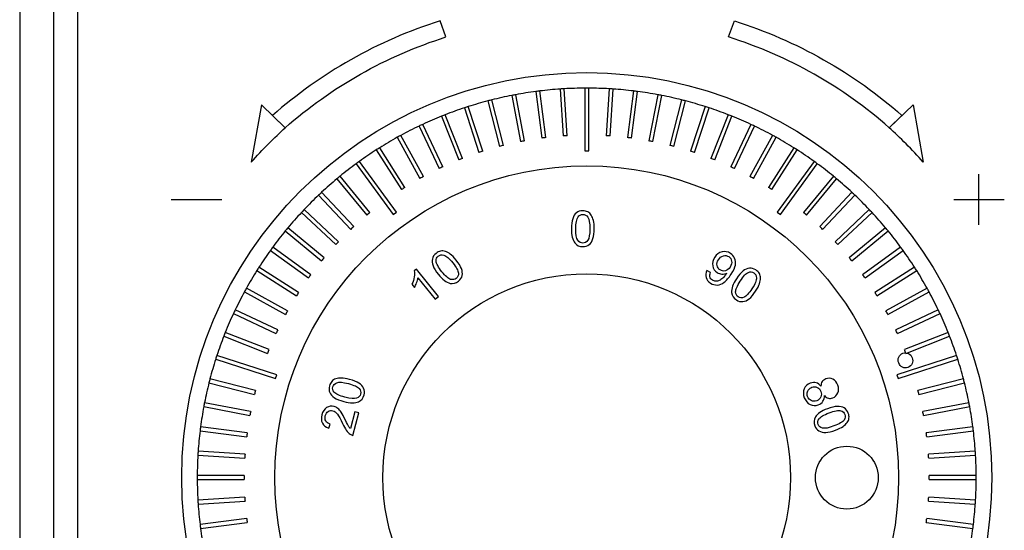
# Model space of a CAD drawing. Header units: millimetres. Extents: x 7180 to 8943, y -2677 to -1782.
# Tile 4 of 101: x 7258 to 7331, y -2464 to -2426. Entities that reach past the tile are written whole.
import ezdxf

# ---------------------------------------------------------------- set-up
doc = ezdxf.new("R2010")
doc.units = ezdxf.units.MM
doc.header["$LTSCALE"] = 3

msp = doc.modelspace()

# ---------------------------------------------------------------- linework, layer by layer
at = {"linetype": 'Continuous', "lineweight": 30}
for p, q in [((7257.996, -2265.614), (7257.996, -2495.614)), ((7260.496, -2269.328), (7260.496, -2491.9)), ((7262.283, -2271.115), (7262.283, -2490.112)), ((7294.443, -2431.303), (7295.095, -2434.722)), ((7295.39, -2434.666), (7294.737, -2431.247)), ((7296.231, -2431.01), (7296.667, -2434.464)), ((7296.965, -2434.426), (7296.529, -2430.973)), ((7298.035, -2430.831), (7298.253, -2434.304)), ((7298.553, -2434.285), (7298.334, -2430.812)), ((7299.846, -2430.764), (7299.846, -2435.419)), ((7300.146, -2435.419), (7300.146, -2430.764)), ((7301.658, -2430.812), (7301.439, -2434.285)), ((7301.738, -2434.304), (7301.957, -2430.831)), ((7303.463, -2430.973), (7303.027, -2434.426)), ((7303.324, -2434.464), (7303.76, -2431.01)), ((7305.254, -2431.247), (7304.602, -2434.666)), ((7304.897, -2434.722), (7305.549, -2431.303)), ((7292.299, -2435.44), (7291.223, -2432.13)), ((7292.676, -2431.708), (7293.542, -2435.079)), ((7293.832, -2435.005), (7292.967, -2431.633)), ((7307.025, -2431.633), (7306.16, -2435.005)), ((7306.45, -2435.079), (7307.316, -2431.708)), ((7308.768, -2432.13), (7307.693, -2435.44)), ((7289.236, -2432.845), (7290.517, -2436.082)), ((7290.796, -2435.971), (7289.515, -2432.735)), ((7290.938, -2432.223), (7292.014, -2435.533)), ((7307.978, -2435.533), (7309.054, -2432.223)), ((7310.477, -2432.735), (7309.195, -2435.971)), ((7309.474, -2436.082), (7310.756, -2432.845)), ((7287.577, -2433.574), (7289.059, -2436.723)), ((7289.33, -2436.595), (7287.848, -2433.446)), ((7312.144, -2433.446), (7310.662, -2436.595)), ((7310.933, -2436.723), (7312.415, -2433.574)), ((7285.966, -2434.405), (7287.643, -2437.455)), ((7287.906, -2437.311), (7286.229, -2434.26)), ((7313.763, -2434.26), (7312.086, -2437.311)), ((7312.349, -2437.455), (7314.026, -2434.405)), ((7284.411, -2435.336), (7286.276, -2438.274)), ((7286.529, -2438.114), (7284.664, -2435.175)), ((7315.328, -2435.175), (7313.463, -2438.114)), ((7313.716, -2438.274), (7315.581, -2435.336)), ((7282.917, -2436.362), (7285.653, -2440.128)), ((7285.896, -2439.951), (7283.16, -2436.186)), ((7316.832, -2436.186), (7314.096, -2439.951)), ((7314.339, -2440.128), (7317.075, -2436.362)), ((7283.941, -2439.971), (7281.722, -2437.289)), ((7318.27, -2437.289), (7316.051, -2439.971)), ((7281.491, -2437.48), (7283.709, -2440.162)), ((7316.282, -2440.162), (7318.501, -2437.48)), ((7280.138, -2438.686), (7282.52, -2441.223)), ((7282.739, -2441.018), (7280.356, -2438.481)), ((7319.635, -2438.481), (7317.253, -2441.018)), ((7317.471, -2441.223), (7319.854, -2438.686)), ((7278.863, -2439.974), (7281.4, -2442.357)), ((7281.605, -2442.138), (7279.068, -2439.755)), ((7285.653, -2440.128), (7285.896, -2439.951)), ((7314.096, -2439.951), (7314.339, -2440.128)), ((7320.924, -2439.755), (7318.386, -2442.138)), ((7318.592, -2442.357), (7321.129, -2439.974)), ((7277.671, -2441.34), (7280.353, -2443.559)), ((7280.544, -2443.327), (7277.862, -2441.109)), ((7322.129, -2441.109), (7319.447, -2443.327)), ((7319.639, -2443.559), (7322.32, -2441.34)), ((7276.568, -2442.778), (7279.384, -2444.824)), ((7279.56, -2444.581), (7276.744, -2442.535)), ((7323.247, -2442.535), (7320.432, -2444.581)), ((7320.608, -2444.824), (7323.424, -2442.778)), ((7275.557, -2444.282), (7278.496, -2446.147)), ((7278.656, -2445.894), (7275.718, -2444.029)), ((7324.274, -2444.029), (7321.335, -2445.894)), ((7321.496, -2446.147), (7324.435, -2444.282)), ((7274.642, -2445.847), (7277.693, -2447.524)), ((7277.837, -2447.261), (7274.787, -2445.584)), ((7325.205, -2445.584), (7322.155, -2447.261)), ((7322.299, -2447.524), (7325.349, -2445.847)), ((7273.828, -2447.466), (7276.977, -2448.948)), ((7277.105, -2448.676), (7273.956, -2447.194)), ((7326.036, -2447.194), (7322.886, -2448.676)), ((7323.014, -2448.948), (7326.164, -2447.466)), ((7276.464, -2450.135), (7273.227, -2448.854)), ((7326.764, -2448.854), (7323.528, -2450.135)), ((7273.117, -2449.133), (7276.353, -2450.414)), ((7323.639, -2450.414), (7326.875, -2449.133)), ((7272.512, -2450.841), (7276.939, -2452.28)), ((7277.031, -2451.994), (7272.605, -2450.556)), ((7327.387, -2450.556), (7322.96, -2451.994)), ((7323.053, -2452.28), (7327.48, -2450.841)), ((7272.015, -2452.584), (7275.387, -2453.45)), ((7275.461, -2453.159), (7272.09, -2452.294)), ((7276.939, -2452.28), (7277.031, -2451.994)), ((7322.96, -2451.994), (7323.053, -2452.28)), ((7327.902, -2452.294), (7324.53, -2453.159)), ((7324.605, -2453.45), (7327.976, -2452.584)), ((7275.104, -2454.713), (7271.685, -2454.061)), ((7328.306, -2454.061), (7324.887, -2454.713)), ((7271.629, -2454.355), (7275.048, -2455.007)), ((7324.944, -2455.007), (7328.363, -2454.355)), ((7271.355, -2456.147), (7274.808, -2456.583)), ((7274.846, -2456.285), (7271.393, -2455.849)), ((7328.599, -2455.849), (7325.146, -2456.285)), ((7325.184, -2456.583), (7328.637, -2456.147)), ((7274.686, -2457.871), (7271.213, -2457.653)), ((7328.779, -2457.653), (7325.305, -2457.871)), ((7271.194, -2457.952), (7274.668, -2458.171)), ((7325.324, -2458.171), (7328.798, -2457.952)), ((7274.627, -2459.464), (7271.146, -2459.464)), ((7271.146, -2459.764), (7274.627, -2459.764)), ((7328.845, -2459.464), (7325.365, -2459.464)), ((7325.365, -2459.764), (7328.845, -2459.764)), ((7274.668, -2461.057), (7271.194, -2461.276)), ((7271.213, -2461.575), (7274.686, -2461.356)), ((7325.305, -2461.356), (7328.779, -2461.575)), ((7328.798, -2461.276), (7325.324, -2461.057)), ((7274.808, -2462.645), (7271.355, -2463.081)), ((7328.637, -2463.081), (7325.184, -2462.645)), ((7271.393, -2463.378), (7274.846, -2462.942)), ((7325.146, -2462.942), (7328.599, -2463.378))]:
    msp.add_line(p, q, dxfattribs=at)
for centre, radius in [((7299.996, -2459.614), 30), ((7299.996, -2459.614), 23.1), ((7299.996, -2459.614), 15.1), ((7319.263, -2459.614), 2.33)]:
    msp.add_circle(centre, radius, dxfattribs=at)
for radius, start, end in [(28.85, 101.0979, 104.1021), (28.85, 100.5021, 101.0979), (28.85, 97.4979, 100.5021), (28.85, 96.9021, 97.4979), (28.85, 93.8979, 96.9021), (28.85, 93.3021, 93.8979), (28.85, 90.2979, 93.3021), (28.85, 89.7021, 90.2979), (28.85, 86.6979, 89.7021), (28.85, 86.1021, 86.6979), (28.85, 83.0979, 86.1021), (28.85, 82.5021, 83.0979), (28.85, 79.4979, 82.5021), (28.85, 78.9021, 79.4979), (28.85, 75.8979, 78.9021), (28.85, 107.7021, 108.2979), (28.85, 104.6979, 107.7021), (28.85, 104.1021, 104.6979), (28.85, 75.3021, 75.8979), (28.85, 72.2979, 75.3021), (28.85, 71.7021, 72.2979), (28.85, 111.8979, 114.9021), (28.85, 111.3021, 111.8979), (28.85, 108.2979, 111.3021), (28.85, 68.6979, 71.7021), (28.85, 68.1021, 68.6979), (28.85, 65.0979, 68.1021), (28.85, 115.4979, 118.5021), (28.85, 114.9021, 115.4979), (28.85, 64.5021, 65.0979), (28.85, 61.4979, 64.5021), (28.85, 119.0979, 122.1021), (28.85, 118.5021, 119.0979), (25.369, 93.26123, 93.93877), (25.369, 86.06123, 86.73877), (28.85, 60.9021, 61.4979), (28.85, 57.8979, 60.9021), (25.369, 104.06123, 104.73877), (25.369, 100.46123, 101.13877), (25.369, 96.86123, 97.53877), (25.369, 82.46123, 83.13877), (25.369, 78.86123, 79.53877), (25.369, 75.26123, 75.93877), (28.85, 122.6979, 125.7021), (28.85, 122.1021, 122.6979), (25.369, 107.66123, 108.33877), (25.369, 71.66123, 72.33877), (28.85, 57.3021, 57.8979), (28.85, 54.2979, 57.3021), (28.85, 126.2979, 129.3021), (28.85, 125.7021, 126.2979), (25.369, 114.86123, 115.53877), (25.369, 111.26123, 111.93877), (25.369, 68.06123, 68.73877), (25.369, 64.46123, 65.13877), (28.85, 53.7021, 54.2979), (28.85, 50.6979, 53.7021), (28.85, 129.3021, 129.8979), (25.369, 118.46123, 119.13877), (25.369, 60.86123, 61.53877), (28.85, 50.1021, 50.6979), (28.85, 129.8979, 132.9021), (28.85, 47.0979, 50.1021), (28.85, 133.4979, 136.5021), (28.85, 132.9021, 133.4979), (25.369, 122.06123, 122.73877), (25.369, 57.26123, 57.93877), (28.85, 46.5021, 47.0979), (28.85, 43.4979, 46.5021), (28.85, 137.0979, 140.1021), (28.85, 136.5021, 137.0979), (25.369, 129.26123, 129.93877), (25.369, 50.06123, 50.73877), (28.85, 42.9021, 43.4979), (28.85, 39.8979, 42.9021), (28.85, 140.6979, 143.7021), (28.85, 140.1021, 140.6979), (25.369, 132.86123, 133.53877), (25.369, 46.46123, 47.13877), (28.85, 39.3021, 39.8979), (28.85, 36.2979, 39.3021), (25.369, 136.46123, 137.13877), (25.369, 42.86123, 43.53877), (28.85, 144.2979, 147.3021), (28.85, 143.7021, 144.2979), (28.85, 35.7021, 36.2979), (28.85, 32.6979, 35.7021), (25.369, 140.06123, 140.73877), (25.369, 39.26123, 39.93877), (28.85, 147.8979, 150.9021), (28.85, 147.3021, 147.8979), (25.369, 143.66123, 144.33877), (25.369, 35.66123, 36.33877), (28.85, 32.1021, 32.6979), (28.85, 29.0979, 32.1021), (28.85, 151.4979, 154.5021), (28.85, 150.9021, 151.4979), (25.369, 147.26123, 147.93877), (25.369, 32.06123, 32.73877), (28.85, 28.5021, 29.0979), (28.85, 25.4979, 28.5021), (28.85, 155.0979, 158.1021), (28.85, 154.5021, 155.0979), (25.369, 150.86123, 151.53877), (25.369, 28.46123, 29.13877), (28.85, 24.9021, 25.4979), (28.85, 21.8979, 24.9021), (28.85, 158.1021, 158.6979), (25.369, 154.46123, 155.13877), (25.369, 24.86123, 25.53877), (28.85, 21.3021, 21.8979), (28.85, 158.6979, 161.7021), (28.85, 18.2979, 21.3021), (25.369, 158.06123, 158.73877), (25.369, 21.26123, 21.93877), (28.85, 162.2979, 165.3021), (28.85, 161.7021, 162.2979), (28.85, 17.7021, 18.2979), (28.85, 14.6979, 17.7021), (28.85, 165.8979, 168.9021), (28.85, 165.3021, 165.8979), (28.85, 14.1021, 14.6979), (28.85, 11.0979, 14.1021), (25.369, 165.26123, 165.93877), (25.369, 14.06123, 14.73877), (28.85, 168.9021, 169.4979), (28.85, 10.5021, 11.0979), (28.85, 169.4979, 172.5021), (25.369, 168.86123, 169.53877), (25.369, 10.46123, 11.13877), (28.85, 7.4979, 10.5021), (28.85, 173.0979, 176.1021), (28.85, 172.5021, 173.0979), (25.369, 172.46123, 173.13877), (25.369, 6.86123, 7.53877), (28.85, 6.9021, 7.4979), (28.85, 3.8979, 6.9021), (28.85, 176.1021, 176.6979), (28.85, 3.3021, 3.8979), (28.85, 176.6979, 179.7021), (25.369, 176.06123, 176.73877), (25.369, 3.26123, 3.93877), (28.85, 0.2979, 3.3021), (28.85, 179.7021, 180.2979), (28.85, 180.2979, 183.3021), (25.369, 179.66123, 180.33877), (25.369, 359.66123, 0.33877), (28.85, 356.6979, 359.7021), (28.85, 359.7021, 0.2979), (28.85, 183.3021, 183.8979), (25.369, 183.26123, 183.93877), (25.369, 356.06123, 356.73877), (28.85, 356.1021, 356.6979), (28.85, 183.8979, 186.9021), (28.85, 353.0979, 356.1021), (25.369, 186.86123, 187.53877), (25.369, 352.46123, 353.13877), (28.85, 186.9021, 187.4979), (28.85, 187.4979, 190.5021), (28.85, 349.4979, 352.5021), (28.85, 352.5021, 353.0979)]:
    msp.add_arc((7299.996, -2459.614), radius, start, end, dxfattribs=at)
for points, knots in [([(7276.727, -2432.788), (7280.27, -2429.65), (7284.511, -2427.247), (7289.133, -2425.779), (7289.133, -2425.779), (7289.133, -2425.779), (7289.568, -2426.974), (7289.568, -2426.974), (7289.568, -2426.974), (7285.13, -2428.384), (7281.07, -2430.68), (7277.668, -2433.693), (7277.668, -2433.693), (7276.877, -2434.441), (7275.979, -2435.279), (7275.146, -2436.258), (7275.146, -2436.258), (7275.146, -2436.258), (7275.897, -2431.988), (7275.897, -2431.988), (7275.897, -2431.988), (7275.897, -2431.988), (7277.668, -2433.693), (7277.668, -2433.693), (7277.668, -2433.693), (7277.668, -2433.693), (7276.727, -2432.788), (7276.727, -2432.788)], [0, 0, 0, 0, 0.125, 0.125, 0.125, 0.125, 0.25, 0.25, 0.25, 0.25, 0.375, 0.375, 0.375, 0.375, 0.5, 0.5, 0.5, 0.5, 0.625, 0.625, 0.625, 0.625, 0.75, 0.75, 0.75, 0.75, 1, 1, 1, 1]), ([(7323.342, -2432.788), (7319.799, -2429.65), (7315.558, -2427.247), (7310.936, -2425.779), (7310.936, -2425.779), (7310.936, -2425.779), (7310.502, -2426.974), (7310.502, -2426.974), (7310.502, -2426.974), (7314.939, -2428.384), (7319, -2430.68), (7322.402, -2433.693), (7322.402, -2433.693), (7323.192, -2434.441), (7324.091, -2435.279), (7324.924, -2436.258), (7324.924, -2436.258), (7324.924, -2436.258), (7324.172, -2431.988), (7324.172, -2431.988), (7324.172, -2431.988), (7324.172, -2431.988), (7322.402, -2433.693), (7322.402, -2433.693), (7322.402, -2433.693), (7322.402, -2433.693), (7323.342, -2432.788), (7323.342, -2432.788)], [0, 0, 0, 0, 0.125, 0.125, 0.125, 0.125, 0.25, 0.25, 0.25, 0.25, 0.375, 0.375, 0.375, 0.375, 0.5, 0.5, 0.5, 0.5, 0.625, 0.625, 0.625, 0.625, 0.75, 0.75, 0.75, 0.75, 1, 1, 1, 1]), ([(7299.846, -2435.419), (7299.896, -2435.419), (7299.996, -2435.419), (7300.096, -2435.419), (7300.146, -2435.419)], [0, 0, 0, 0, 0.499988, 1, 1, 1, 1]), ([(7298.861, -2441.175), (7298.861, -2440.869), (7298.892, -2440.621), (7298.955, -2440.434), (7298.955, -2440.434), (7299.019, -2440.246), (7299.112, -2440.101), (7299.237, -2440), (7299.237, -2440), (7299.361, -2439.899), (7299.517, -2439.849), (7299.706, -2439.849), (7299.706, -2439.849), (7299.845, -2439.849), (7299.967, -2439.877), (7300.073, -2439.933), (7300.073, -2439.933), (7300.178, -2439.99), (7300.265, -2440.07), (7300.332, -2440.176), (7300.332, -2440.176), (7300.4, -2440.281), (7300.453, -2440.41), (7300.492, -2440.562), (7300.492, -2440.562), (7300.531, -2440.713), (7300.551, -2440.918), (7300.551, -2441.175), (7300.551, -2441.175), (7300.551, -2441.48), (7300.519, -2441.726), (7300.457, -2441.913), (7300.457, -2441.913), (7300.395, -2442.101), (7300.301, -2442.246), (7300.177, -2442.347), (7300.177, -2442.347), (7300.053, -2442.449), (7299.896, -2442.5), (7299.706, -2442.5), (7299.706, -2442.5), (7299.456, -2442.5), (7299.26, -2442.411), (7299.117, -2442.232), (7299.117, -2442.232), (7298.946, -2442.015), (7298.861, -2441.663), (7298.861, -2441.175)], [0, 0, 0, 0, 0.076923, 0.076923, 0.076923, 0.076923, 0.153846, 0.153846, 0.153846, 0.153846, 0.230769, 0.230769, 0.230769, 0.230769, 0.307692, 0.307692, 0.307692, 0.307692, 0.384615, 0.384615, 0.384615, 0.384615, 0.461538, 0.461538, 0.461538, 0.461538, 0.538462, 0.538462, 0.538462, 0.538462, 0.615385, 0.615385, 0.615385, 0.615385, 0.692308, 0.692308, 0.692308, 0.692308, 0.769231, 0.769231, 0.769231, 0.769231, 0.846154, 0.846154, 0.846154, 0.846154, 1, 1, 1, 1]), ([(7299.187, -2441.176), (7299.187, -2441.603), (7299.237, -2441.887), (7299.337, -2442.028), (7299.337, -2442.028), (7299.436, -2442.168), (7299.56, -2442.238), (7299.706, -2442.238), (7299.706, -2442.238), (7299.852, -2442.238), (7299.975, -2442.168), (7300.075, -2442.027), (7300.075, -2442.027), (7300.175, -2441.886), (7300.224, -2441.602), (7300.224, -2441.176), (7300.224, -2441.176), (7300.224, -2440.749), (7300.175, -2440.465), (7300.075, -2440.325), (7300.075, -2440.325), (7299.976, -2440.184), (7299.851, -2440.114), (7299.702, -2440.114), (7299.702, -2440.114), (7299.556, -2440.114), (7299.439, -2440.176), (7299.351, -2440.3), (7299.351, -2440.3), (7299.242, -2440.458), (7299.187, -2440.75), (7299.187, -2441.176)], [0, 0, 0, 0, 0.111111, 0.111111, 0.111111, 0.111111, 0.222222, 0.222222, 0.222222, 0.222222, 0.333333, 0.333333, 0.333333, 0.333333, 0.444444, 0.444444, 0.444444, 0.444444, 0.555556, 0.555556, 0.555556, 0.555556, 0.666667, 0.666667, 0.666667, 0.666667, 0.777778, 0.777778, 0.777778, 0.777778, 1, 1, 1, 1]), ([(7289.01, -2444.562), (7288.818, -2444.324), (7288.686, -2444.111), (7288.617, -2443.926), (7288.617, -2443.926), (7288.548, -2443.74), (7288.531, -2443.569), (7288.564, -2443.412), (7288.564, -2443.412), (7288.597, -2443.256), (7288.687, -2443.118), (7288.834, -2443), (7288.834, -2443), (7288.942, -2442.912), (7289.054, -2442.857), (7289.172, -2442.835), (7289.172, -2442.835), (7289.289, -2442.812), (7289.407, -2442.821), (7289.526, -2442.86), (7289.526, -2442.86), (7289.645, -2442.899), (7289.767, -2442.966), (7289.893, -2443.06), (7289.893, -2443.06), (7290.019, -2443.153), (7290.162, -2443.3), (7290.324, -2443.5), (7290.324, -2443.5), (7290.515, -2443.737), (7290.646, -2443.948), (7290.715, -2444.133), (7290.715, -2444.133), (7290.785, -2444.318), (7290.803, -2444.489), (7290.77, -2444.647), (7290.77, -2444.647), (7290.737, -2444.803), (7290.647, -2444.942), (7290.5, -2445.061), (7290.5, -2445.061), (7290.306, -2445.218), (7290.097, -2445.272), (7289.874, -2445.223), (7289.874, -2445.223), (7289.604, -2445.162), (7289.317, -2444.941), (7289.01, -2444.562)], [0, 0, 0, 0, 0.076923, 0.076923, 0.076923, 0.076923, 0.153846, 0.153846, 0.153846, 0.153846, 0.230769, 0.230769, 0.230769, 0.230769, 0.307692, 0.307692, 0.307692, 0.307692, 0.384615, 0.384615, 0.384615, 0.384615, 0.461538, 0.461538, 0.461538, 0.461538, 0.538462, 0.538462, 0.538462, 0.538462, 0.615385, 0.615385, 0.615385, 0.615385, 0.692308, 0.692308, 0.692308, 0.692308, 0.769231, 0.769231, 0.769231, 0.769231, 0.846154, 0.846154, 0.846154, 0.846154, 1, 1, 1, 1]), ([(7289.265, -2444.358), (7289.533, -2444.69), (7289.75, -2444.88), (7289.916, -2444.926), (7289.916, -2444.926), (7290.082, -2444.973), (7290.222, -2444.95), (7290.336, -2444.858), (7290.336, -2444.858), (7290.449, -2444.766), (7290.501, -2444.634), (7290.49, -2444.461), (7290.49, -2444.461), (7290.478, -2444.289), (7290.339, -2444.037), (7290.071, -2443.706), (7290.071, -2443.706), (7289.802, -2443.374), (7289.585, -2443.184), (7289.42, -2443.138), (7289.42, -2443.138), (7289.254, -2443.09), (7289.113, -2443.114), (7288.997, -2443.208), (7288.997, -2443.208), (7288.883, -2443.3), (7288.831, -2443.422), (7288.841, -2443.573), (7288.841, -2443.573), (7288.855, -2443.765), (7288.997, -2444.026), (7289.265, -2444.358)], [0, 0, 0, 0, 0.111111, 0.111111, 0.111111, 0.111111, 0.222222, 0.222222, 0.222222, 0.222222, 0.333333, 0.333333, 0.333333, 0.333333, 0.444444, 0.444444, 0.444444, 0.444444, 0.555556, 0.555556, 0.555556, 0.555556, 0.666667, 0.666667, 0.666667, 0.666667, 0.777778, 0.777778, 0.777778, 0.777778, 1, 1, 1, 1]), ([(7308.901, -2444.266), (7308.901, -2444.266), (7309.17, -2444.41), (7309.17, -2444.41), (7309.17, -2444.41), (7309.114, -2444.545), (7309.099, -2444.659), (7309.125, -2444.753), (7309.125, -2444.753), (7309.151, -2444.847), (7309.212, -2444.925), (7309.308, -2444.988), (7309.308, -2444.988), (7309.39, -2445.041), (7309.474, -2445.069), (7309.561, -2445.072), (7309.561, -2445.072), (7309.648, -2445.075), (7309.731, -2445.057), (7309.811, -2445.019), (7309.811, -2445.019), (7309.891, -2444.982), (7309.979, -2444.918), (7310.076, -2444.829), (7310.076, -2444.829), (7310.172, -2444.739), (7310.256, -2444.639), (7310.328, -2444.528), (7310.328, -2444.528), (7310.335, -2444.516), (7310.347, -2444.497), (7310.361, -2444.473), (7310.361, -2444.473), (7310.253, -2444.524), (7310.135, -2444.546), (7310.008, -2444.538), (7310.008, -2444.538), (7309.881, -2444.532), (7309.764, -2444.493), (7309.656, -2444.423), (7309.656, -2444.423), (7309.476, -2444.306), (7309.367, -2444.142), (7309.327, -2443.931), (7309.327, -2443.931), (7309.288, -2443.72), (7309.337, -2443.507), (7309.476, -2443.293), (7309.476, -2443.293), (7309.619, -2443.072), (7309.799, -2442.937), (7310.017, -2442.887), (7310.017, -2442.887), (7310.234, -2442.837), (7310.441, -2442.875), (7310.637, -2443.002), (7310.637, -2443.002), (7310.778, -2443.094), (7310.882, -2443.215), (7310.95, -2443.368), (7310.95, -2443.368), (7311.018, -2443.52), (7311.036, -2443.686), (7311.005, -2443.867), (7311.005, -2443.867), (7310.974, -2444.048), (7310.872, -2444.272), (7310.699, -2444.539), (7310.699, -2444.539), (7310.518, -2444.817), (7310.345, -2445.019), (7310.177, -2445.145), (7310.177, -2445.145), (7310.01, -2445.271), (7309.838, -2445.337), (7309.663, -2445.346), (7309.663, -2445.346), (7309.488, -2445.355), (7309.321, -2445.308), (7309.161, -2445.204), (7309.161, -2445.204), (7308.99, -2445.093), (7308.882, -2444.956), (7308.836, -2444.791), (7308.836, -2444.791), (7308.79, -2444.626), (7308.811, -2444.451), (7308.901, -2444.266)], [0, 0, 0, 0, 0.043478, 0.043478, 0.043478, 0.043478, 0.086957, 0.086957, 0.086957, 0.086957, 0.130435, 0.130435, 0.130435, 0.130435, 0.173913, 0.173913, 0.173913, 0.173913, 0.217391, 0.217391, 0.217391, 0.217391, 0.26087, 0.26087, 0.26087, 0.26087, 0.304348, 0.304348, 0.304348, 0.304348, 0.347826, 0.347826, 0.347826, 0.347826, 0.391304, 0.391304, 0.391304, 0.391304, 0.434783, 0.434783, 0.434783, 0.434783, 0.478261, 0.478261, 0.478261, 0.478261, 0.521739, 0.521739, 0.521739, 0.521739, 0.565217, 0.565217, 0.565217, 0.565217, 0.608696, 0.608696, 0.608696, 0.608696, 0.652174, 0.652174, 0.652174, 0.652174, 0.695652, 0.695652, 0.695652, 0.695652, 0.73913, 0.73913, 0.73913, 0.73913, 0.782609, 0.782609, 0.782609, 0.782609, 0.826087, 0.826087, 0.826087, 0.826087, 0.869565, 0.869565, 0.869565, 0.869565, 0.913043, 0.913043, 0.913043, 0.913043, 1, 1, 1, 1]), ([(7310.616, -2444.014), (7310.715, -2443.861), (7310.754, -2443.713), (7310.731, -2443.57), (7310.731, -2443.57), (7310.709, -2443.428), (7310.64, -2443.32), (7310.524, -2443.244), (7310.524, -2443.244), (7310.404, -2443.167), (7310.27, -2443.148), (7310.12, -2443.188), (7310.12, -2443.188), (7309.969, -2443.228), (7309.844, -2443.325), (7309.744, -2443.479), (7309.744, -2443.479), (7309.654, -2443.618), (7309.623, -2443.757), (7309.649, -2443.897), (7309.649, -2443.897), (7309.676, -2444.038), (7309.752, -2444.148), (7309.875, -2444.228), (7309.875, -2444.228), (7309.998, -2444.308), (7310.128, -2444.331), (7310.264, -2444.296), (7310.264, -2444.296), (7310.399, -2444.261), (7310.517, -2444.167), (7310.616, -2444.014)], [0, 0, 0, 0, 0.111111, 0.111111, 0.111111, 0.111111, 0.222222, 0.222222, 0.222222, 0.222222, 0.333333, 0.333333, 0.333333, 0.333333, 0.444444, 0.444444, 0.444444, 0.444444, 0.555556, 0.555556, 0.555556, 0.555556, 0.666667, 0.666667, 0.666667, 0.666667, 0.777778, 0.777778, 0.777778, 0.777778, 1, 1, 1, 1]), ([(7289.021, -2446.2), (7289.021, -2446.2), (7288.773, -2446.401), (7288.773, -2446.401), (7288.773, -2446.401), (7288.773, -2446.401), (7287.496, -2444.821), (7287.496, -2444.821), (7287.496, -2444.821), (7287.483, -2444.927), (7287.45, -2445.047), (7287.399, -2445.182), (7287.399, -2445.182), (7287.348, -2445.317), (7287.296, -2445.43), (7287.241, -2445.521), (7287.241, -2445.521), (7287.241, -2445.521), (7287.047, -2445.281), (7287.047, -2445.281), (7287.047, -2445.281), (7287.134, -2445.105), (7287.191, -2444.928), (7287.22, -2444.751), (7287.22, -2444.751), (7287.249, -2444.574), (7287.25, -2444.425), (7287.223, -2444.302), (7287.223, -2444.302), (7287.223, -2444.302), (7287.382, -2444.173), (7287.382, -2444.173), (7287.382, -2444.173), (7287.382, -2444.173), (7289.021, -2446.2), (7289.021, -2446.2)], [0, 0, 0, 0, 0.1, 0.1, 0.1, 0.1, 0.2, 0.2, 0.2, 0.2, 0.3, 0.3, 0.3, 0.3, 0.4, 0.4, 0.4, 0.4, 0.5, 0.5, 0.5, 0.5, 0.6, 0.6, 0.6, 0.6, 0.7, 0.7, 0.7, 0.7, 0.8, 0.8, 0.8, 0.8, 1, 1, 1, 1]), ([(7311.091, -2444.878), (7311.258, -2444.621), (7311.419, -2444.43), (7311.574, -2444.307), (7311.574, -2444.307), (7311.73, -2444.184), (7311.887, -2444.114), (7312.046, -2444.097), (7312.046, -2444.097), (7312.205, -2444.08), (7312.364, -2444.123), (7312.522, -2444.226), (7312.522, -2444.226), (7312.638, -2444.302), (7312.726, -2444.391), (7312.784, -2444.496), (7312.784, -2444.496), (7312.841, -2444.6), (7312.87, -2444.716), (7312.869, -2444.841), (7312.869, -2444.841), (7312.869, -2444.966), (7312.843, -2445.103), (7312.793, -2445.251), (7312.793, -2445.251), (7312.743, -2445.4), (7312.648, -2445.582), (7312.508, -2445.798), (7312.508, -2445.798), (7312.343, -2446.053), (7312.182, -2446.243), (7312.028, -2446.366), (7312.028, -2446.366), (7311.873, -2446.49), (7311.716, -2446.56), (7311.556, -2446.577), (7311.556, -2446.577), (7311.397, -2446.595), (7311.238, -2446.552), (7311.079, -2446.449), (7311.079, -2446.449), (7310.869, -2446.313), (7310.753, -2446.131), (7310.73, -2445.904), (7310.73, -2445.904), (7310.705, -2445.629), (7310.826, -2445.287), (7311.091, -2444.878)], [0, 0, 0, 0, 0.076923, 0.076923, 0.076923, 0.076923, 0.153846, 0.153846, 0.153846, 0.153846, 0.230769, 0.230769, 0.230769, 0.230769, 0.307692, 0.307692, 0.307692, 0.307692, 0.384615, 0.384615, 0.384615, 0.384615, 0.461538, 0.461538, 0.461538, 0.461538, 0.538462, 0.538462, 0.538462, 0.538462, 0.615385, 0.615385, 0.615385, 0.615385, 0.692308, 0.692308, 0.692308, 0.692308, 0.769231, 0.769231, 0.769231, 0.769231, 0.846154, 0.846154, 0.846154, 0.846154, 1, 1, 1, 1]), ([(7311.364, -2445.056), (7311.132, -2445.415), (7311.019, -2445.68), (7311.026, -2445.852), (7311.026, -2445.852), (7311.033, -2446.024), (7311.098, -2446.15), (7311.221, -2446.23), (7311.221, -2446.23), (7311.343, -2446.309), (7311.485, -2446.317), (7311.646, -2446.253), (7311.646, -2446.253), (7311.806, -2446.189), (7312.002, -2445.978), (7312.234, -2445.621), (7312.234, -2445.621), (7312.467, -2445.263), (7312.58, -2444.998), (7312.572, -2444.826), (7312.572, -2444.826), (7312.566, -2444.654), (7312.5, -2444.527), (7312.375, -2444.446), (7312.375, -2444.446), (7312.252, -2444.366), (7312.12, -2444.355), (7311.979, -2444.411), (7311.979, -2444.411), (7311.801, -2444.484), (7311.596, -2444.699), (7311.364, -2445.056)], [0, 0, 0, 0, 0.111111, 0.111111, 0.111111, 0.111111, 0.222222, 0.222222, 0.222222, 0.222222, 0.333333, 0.333333, 0.333333, 0.333333, 0.444444, 0.444444, 0.444444, 0.444444, 0.555556, 0.555556, 0.555556, 0.555556, 0.666667, 0.666667, 0.666667, 0.666667, 0.777778, 0.777778, 0.777778, 0.777778, 1, 1, 1, 1]), ([(7323.422, -2450.401), (7323.27, -2450.458), (7323.165, -2450.552), (7323.105, -2450.684), (7323.105, -2450.684), (7323.046, -2450.816), (7323.045, -2450.961), (7323.104, -2451.118), (7323.104, -2451.118), (7323.161, -2451.27), (7323.255, -2451.376), (7323.386, -2451.436), (7323.386, -2451.436), (7323.517, -2451.496), (7323.651, -2451.5), (7323.79, -2451.448), (7323.79, -2451.448), (7323.934, -2451.394), (7324.036, -2451.299), (7324.097, -2451.164), (7324.097, -2451.164), (7324.159, -2451.029), (7324.161, -2450.886), (7324.105, -2450.737), (7324.105, -2450.737), (7324.049, -2450.586), (7323.954, -2450.48), (7323.821, -2450.418), (7323.821, -2450.418), (7323.689, -2450.357), (7323.556, -2450.351), (7323.422, -2450.401)], [0, 0, 0, 0, 0.111111, 0.111111, 0.111111, 0.111111, 0.222222, 0.222222, 0.222222, 0.222222, 0.333333, 0.333333, 0.333333, 0.333333, 0.444444, 0.444444, 0.444444, 0.444444, 0.555556, 0.555556, 0.555556, 0.555556, 0.666667, 0.666667, 0.666667, 0.666667, 0.777778, 0.777778, 0.777778, 0.777778, 1, 1, 1, 1]), ([(7282.005, -2453.972), (7281.708, -2453.894), (7281.477, -2453.801), (7281.311, -2453.693), (7281.311, -2453.693), (7281.146, -2453.584), (7281.03, -2453.456), (7280.964, -2453.31), (7280.964, -2453.31), (7280.898, -2453.165), (7280.889, -2453.001), (7280.936, -2452.819), (7280.936, -2452.819), (7280.972, -2452.684), (7281.03, -2452.573), (7281.111, -2452.485), (7281.111, -2452.485), (7281.192, -2452.398), (7281.292, -2452.334), (7281.412, -2452.295), (7281.412, -2452.295), (7281.53, -2452.256), (7281.668, -2452.238), (7281.825, -2452.239), (7281.825, -2452.239), (7281.982, -2452.239), (7282.185, -2452.272), (7282.433, -2452.337), (7282.433, -2452.337), (7282.728, -2452.415), (7282.958, -2452.508), (7283.124, -2452.615), (7283.124, -2452.615), (7283.29, -2452.723), (7283.406, -2452.85), (7283.472, -2452.996), (7283.472, -2452.996), (7283.539, -2453.142), (7283.548, -2453.307), (7283.5, -2453.49), (7283.5, -2453.49), (7283.437, -2453.732), (7283.301, -2453.899), (7283.093, -2453.992), (7283.093, -2453.992), (7282.839, -2454.102), (7282.476, -2454.095), (7282.005, -2453.972)], [0, 0, 0, 0, 0.076923, 0.076923, 0.076923, 0.076923, 0.153846, 0.153846, 0.153846, 0.153846, 0.230769, 0.230769, 0.230769, 0.230769, 0.307692, 0.307692, 0.307692, 0.307692, 0.384615, 0.384615, 0.384615, 0.384615, 0.461538, 0.461538, 0.461538, 0.461538, 0.538462, 0.538462, 0.538462, 0.538462, 0.615385, 0.615385, 0.615385, 0.615385, 0.692308, 0.692308, 0.692308, 0.692308, 0.769231, 0.769231, 0.769231, 0.769231, 0.846154, 0.846154, 0.846154, 0.846154, 1, 1, 1, 1]), ([(7282.089, -2453.656), (7282.502, -2453.765), (7282.789, -2453.789), (7282.95, -2453.728), (7282.95, -2453.728), (7283.111, -2453.667), (7283.211, -2453.566), (7283.248, -2453.424), (7283.248, -2453.424), (7283.285, -2453.283), (7283.248, -2453.146), (7283.137, -2453.013), (7283.137, -2453.013), (7283.025, -2452.881), (7282.764, -2452.761), (7282.351, -2452.653), (7282.351, -2452.653), (7281.938, -2452.545), (7281.651, -2452.521), (7281.49, -2452.582), (7281.49, -2452.582), (7281.329, -2452.642), (7281.229, -2452.745), (7281.192, -2452.889), (7281.192, -2452.889), (7281.155, -2453.031), (7281.185, -2453.16), (7281.283, -2453.276), (7281.283, -2453.276), (7281.407, -2453.422), (7281.677, -2453.548), (7282.089, -2453.656)], [0, 0, 0, 0, 0.111111, 0.111111, 0.111111, 0.111111, 0.222222, 0.222222, 0.222222, 0.222222, 0.333333, 0.333333, 0.333333, 0.333333, 0.444444, 0.444444, 0.444444, 0.444444, 0.555556, 0.555556, 0.555556, 0.555556, 0.666667, 0.666667, 0.666667, 0.666667, 0.777778, 0.777778, 0.777778, 0.777778, 1, 1, 1, 1]), ([(7317.344, -2452.85), (7317.343, -2452.709), (7317.374, -2452.593), (7317.435, -2452.502), (7317.435, -2452.502), (7317.497, -2452.41), (7317.587, -2452.343), (7317.704, -2452.299), (7317.704, -2452.299), (7317.881, -2452.232), (7318.053, -2452.24), (7318.221, -2452.322), (7318.221, -2452.322), (7318.389, -2452.404), (7318.513, -2452.55), (7318.592, -2452.761), (7318.592, -2452.761), (7318.671, -2452.972), (7318.674, -2453.166), (7318.599, -2453.341), (7318.599, -2453.341), (7318.524, -2453.517), (7318.398, -2453.638), (7318.221, -2453.704), (7318.221, -2453.704), (7318.109, -2453.746), (7317.999, -2453.754), (7317.894, -2453.726), (7317.894, -2453.726), (7317.788, -2453.699), (7317.69, -2453.633), (7317.599, -2453.53), (7317.599, -2453.53), (7317.607, -2453.697), (7317.571, -2453.839), (7317.491, -2453.957), (7317.491, -2453.957), (7317.412, -2454.075), (7317.298, -2454.163), (7317.147, -2454.219), (7317.147, -2454.219), (7316.94, -2454.297), (7316.738, -2454.289), (7316.542, -2454.195), (7316.542, -2454.195), (7316.345, -2454.101), (7316.202, -2453.935), (7316.112, -2453.695), (7316.112, -2453.695), (7316.022, -2453.456), (7316.021, -2453.237), (7316.108, -2453.036), (7316.108, -2453.036), (7316.195, -2452.836), (7316.344, -2452.697), (7316.556, -2452.617), (7316.556, -2452.617), (7316.714, -2452.558), (7316.862, -2452.548), (7316.998, -2452.589), (7316.998, -2452.589), (7317.135, -2452.629), (7317.25, -2452.716), (7317.344, -2452.85)], [0, 0, 0, 0, 0.058824, 0.058824, 0.058824, 0.058824, 0.117647, 0.117647, 0.117647, 0.117647, 0.176471, 0.176471, 0.176471, 0.176471, 0.235294, 0.235294, 0.235294, 0.235294, 0.294118, 0.294118, 0.294118, 0.294118, 0.352941, 0.352941, 0.352941, 0.352941, 0.411765, 0.411765, 0.411765, 0.411765, 0.470588, 0.470588, 0.470588, 0.470588, 0.529412, 0.529412, 0.529412, 0.529412, 0.588235, 0.588235, 0.588235, 0.588235, 0.647059, 0.647059, 0.647059, 0.647059, 0.705882, 0.705882, 0.705882, 0.705882, 0.764706, 0.764706, 0.764706, 0.764706, 0.823529, 0.823529, 0.823529, 0.823529, 0.882353, 0.882353, 0.882353, 0.882353, 1, 1, 1, 1]), ([(7316.669, -2452.923), (7316.583, -2452.955), (7316.509, -2453.006), (7316.444, -2453.075), (7316.444, -2453.075), (7316.379, -2453.145), (7316.34, -2453.228), (7316.327, -2453.325), (7316.327, -2453.325), (7316.313, -2453.421), (7316.323, -2453.515), (7316.357, -2453.606), (7316.357, -2453.606), (7316.411, -2453.75), (7316.501, -2453.85), (7316.628, -2453.908), (7316.628, -2453.908), (7316.754, -2453.966), (7316.887, -2453.968), (7317.029, -2453.915), (7317.029, -2453.915), (7317.173, -2453.861), (7317.274, -2453.769), (7317.332, -2453.639), (7317.332, -2453.639), (7317.39, -2453.509), (7317.392, -2453.371), (7317.338, -2453.227), (7317.338, -2453.227), (7317.285, -2453.086), (7317.195, -2452.987), (7317.068, -2452.93), (7317.068, -2452.93), (7316.941, -2452.873), (7316.808, -2452.871), (7316.669, -2452.923)], [0, 0, 0, 0, 0.1, 0.1, 0.1, 0.1, 0.2, 0.2, 0.2, 0.2, 0.3, 0.3, 0.3, 0.3, 0.4, 0.4, 0.4, 0.4, 0.5, 0.5, 0.5, 0.5, 0.6, 0.6, 0.6, 0.6, 0.7, 0.7, 0.7, 0.7, 0.8, 0.8, 0.8, 0.8, 1, 1, 1, 1]), ([(7282.811, -2454.748), (7282.811, -2454.748), (7283.105, -2454.825), (7283.105, -2454.825), (7283.105, -2454.825), (7283.105, -2454.825), (7282.67, -2456.487), (7282.67, -2456.487), (7282.67, -2456.487), (7282.595, -2456.47), (7282.527, -2456.439), (7282.465, -2456.395), (7282.465, -2456.395), (7282.363, -2456.323), (7282.269, -2456.225), (7282.185, -2456.102), (7282.185, -2456.102), (7282.1, -2455.98), (7282.009, -2455.812), (7281.912, -2455.6), (7281.912, -2455.6), (7281.759, -2455.269), (7281.63, -2455.038), (7281.525, -2454.907), (7281.525, -2454.907), (7281.419, -2454.776), (7281.308, -2454.695), (7281.191, -2454.664), (7281.191, -2454.664), (7281.069, -2454.633), (7280.955, -2454.649), (7280.847, -2454.715), (7280.847, -2454.715), (7280.741, -2454.781), (7280.669, -2454.884), (7280.632, -2455.025), (7280.632, -2455.025), (7280.593, -2455.174), (7280.606, -2455.305), (7280.671, -2455.418), (7280.671, -2455.418), (7280.736, -2455.53), (7280.847, -2455.608), (7281.004, -2455.65), (7281.004, -2455.65), (7281.004, -2455.65), (7280.89, -2455.957), (7280.89, -2455.957), (7280.89, -2455.957), (7280.659, -2455.874), (7280.501, -2455.745), (7280.414, -2455.571), (7280.414, -2455.571), (7280.327, -2455.396), (7280.315, -2455.19), (7280.378, -2454.951), (7280.378, -2454.951), (7280.441, -2454.71), (7280.557, -2454.537), (7280.728, -2454.431), (7280.728, -2454.431), (7280.899, -2454.326), (7281.083, -2454.299), (7281.281, -2454.351), (7281.281, -2454.351), (7281.381, -2454.377), (7281.475, -2454.423), (7281.561, -2454.49), (7281.561, -2454.49), (7281.648, -2454.557), (7281.732, -2454.652), (7281.815, -2454.775), (7281.815, -2454.775), (7281.897, -2454.899), (7282.003, -2455.096), (7282.132, -2455.366), (7282.132, -2455.366), (7282.239, -2455.593), (7282.313, -2455.739), (7282.355, -2455.807), (7282.355, -2455.807), (7282.397, -2455.874), (7282.441, -2455.931), (7282.488, -2455.981), (7282.488, -2455.981), (7282.488, -2455.981), (7282.811, -2454.748), (7282.811, -2454.748)], [0, 0, 0, 0, 0.043478, 0.043478, 0.043478, 0.043478, 0.086957, 0.086957, 0.086957, 0.086957, 0.130435, 0.130435, 0.130435, 0.130435, 0.173913, 0.173913, 0.173913, 0.173913, 0.217391, 0.217391, 0.217391, 0.217391, 0.26087, 0.26087, 0.26087, 0.26087, 0.304348, 0.304348, 0.304348, 0.304348, 0.347826, 0.347826, 0.347826, 0.347826, 0.391304, 0.391304, 0.391304, 0.391304, 0.434783, 0.434783, 0.434783, 0.434783, 0.478261, 0.478261, 0.478261, 0.478261, 0.521739, 0.521739, 0.521739, 0.521739, 0.565217, 0.565217, 0.565217, 0.565217, 0.608696, 0.608696, 0.608696, 0.608696, 0.652174, 0.652174, 0.652174, 0.652174, 0.695652, 0.695652, 0.695652, 0.695652, 0.73913, 0.73913, 0.73913, 0.73913, 0.782609, 0.782609, 0.782609, 0.782609, 0.826087, 0.826087, 0.826087, 0.826087, 0.869565, 0.869565, 0.869565, 0.869565, 0.913043, 0.913043, 0.913043, 0.913043, 1, 1, 1, 1]), ([(7317.833, -2454.511), (7318.119, -2454.403), (7318.362, -2454.346), (7318.56, -2454.339), (7318.56, -2454.339), (7318.758, -2454.332), (7318.926, -2454.369), (7319.064, -2454.45), (7319.064, -2454.45), (7319.202, -2454.531), (7319.304, -2454.66), (7319.371, -2454.836), (7319.371, -2454.836), (7319.419, -2454.966), (7319.436, -2455.09), (7319.421, -2455.209), (7319.421, -2455.209), (7319.405, -2455.327), (7319.36, -2455.437), (7319.285, -2455.538), (7319.285, -2455.538), (7319.21, -2455.638), (7319.108, -2455.733), (7318.98, -2455.822), (7318.98, -2455.822), (7318.851, -2455.912), (7318.666, -2456.002), (7318.426, -2456.093), (7318.426, -2456.093), (7318.141, -2456.2), (7317.899, -2456.257), (7317.702, -2456.264), (7317.702, -2456.264), (7317.504, -2456.272), (7317.336, -2456.235), (7317.197, -2456.154), (7317.197, -2456.154), (7317.058, -2456.074), (7316.956, -2455.945), (7316.889, -2455.767), (7316.889, -2455.767), (7316.802, -2455.533), (7316.816, -2455.318), (7316.932, -2455.122), (7316.932, -2455.122), (7317.076, -2454.885), (7317.376, -2454.682), (7317.833, -2454.511)], [0, 0, 0, 0, 0.076923, 0.076923, 0.076923, 0.076923, 0.153846, 0.153846, 0.153846, 0.153846, 0.230769, 0.230769, 0.230769, 0.230769, 0.307692, 0.307692, 0.307692, 0.307692, 0.384615, 0.384615, 0.384615, 0.384615, 0.461538, 0.461538, 0.461538, 0.461538, 0.538462, 0.538462, 0.538462, 0.538462, 0.615385, 0.615385, 0.615385, 0.615385, 0.692308, 0.692308, 0.692308, 0.692308, 0.769231, 0.769231, 0.769231, 0.769231, 0.846154, 0.846154, 0.846154, 0.846154, 1, 1, 1, 1]), ([(7317.946, -2454.817), (7317.546, -2454.967), (7317.298, -2455.113), (7317.201, -2455.255), (7317.201, -2455.255), (7317.105, -2455.398), (7317.082, -2455.538), (7317.134, -2455.675), (7317.134, -2455.675), (7317.185, -2455.812), (7317.294, -2455.903), (7317.461, -2455.947), (7317.461, -2455.947), (7317.629, -2455.99), (7317.911, -2455.937), (7318.31, -2455.788), (7318.31, -2455.788), (7318.71, -2455.638), (7318.959, -2455.491), (7319.055, -2455.349), (7319.055, -2455.349), (7319.152, -2455.207), (7319.174, -2455.065), (7319.121, -2454.926), (7319.121, -2454.926), (7319.07, -2454.789), (7318.971, -2454.701), (7318.824, -2454.662), (7318.824, -2454.662), (7318.638, -2454.615), (7318.345, -2454.667), (7317.946, -2454.817)], [0, 0, 0, 0, 0.111111, 0.111111, 0.111111, 0.111111, 0.222222, 0.222222, 0.222222, 0.222222, 0.333333, 0.333333, 0.333333, 0.333333, 0.444444, 0.444444, 0.444444, 0.444444, 0.555556, 0.555556, 0.555556, 0.555556, 0.666667, 0.666667, 0.666667, 0.666667, 0.777778, 0.777778, 0.777778, 0.777778, 1, 1, 1, 1])]:
    msp.add_open_spline(points, degree=3, knots=knots, dxfattribs=at)
for points in [[(7329.051, -2440.887), (7329.051, -2440.887), (7329.051, -2437.137), (7329.051, -2437.137)], [(7269.224, -2439.012), (7269.224, -2439.012), (7272.974, -2439.012), (7272.974, -2439.012)], [(7327.176, -2439.012), (7327.176, -2439.012), (7330.926, -2439.012), (7330.926, -2439.012)]]:
    msp.add_open_spline(points, degree=3, dxfattribs=at)

doc.saveas('drawing.dxf')
